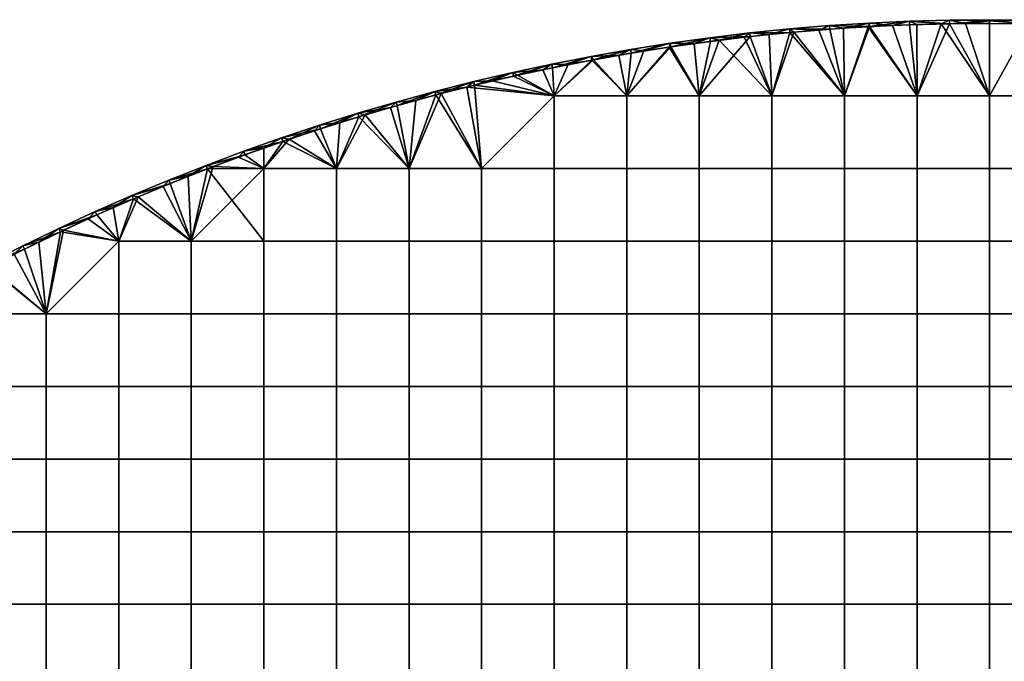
# Model space of a CAD drawing. Header units: millimetres. Extents: x -600 to 600, y -600 to 600.
# Tile 140 of 144: x -267 to 4, y 424 to 600. Entities that reach past the tile are written whole.
import ezdxf

# ---------------------------------------------------------------- set-up
doc = ezdxf.new("R2010")
doc.units = ezdxf.units.MM
doc.header["$MEASUREMENT"] = 0
doc.layers.add('Predefinito', color=7, linetype='Continuous')

msp = doc.modelspace()

# ---------------------------------------------------------------- meshes
at = {"layer": 'Predefinito'}
mesh = msp.add_polyface(dxfattribs=at)
corners = [(-39.93, 559.07, 722.01), (-39.93, 579.03, 722.01), (-59.9, 579.03, 722.01), (-59.9, 559.07, 722.01), (-19.97, 559.07, 722.01), (-19.97, 579.03, 722.01), (0, 559.07, 722.01), (0, 579.03, 722.01), (-39.93, 539.1, 722.01), (-59.9, 539.1, 722.01), (-19.97, 539.1, 722.01), (0, 539.1, 722.01), (-39.93, 519.13, 722.01), (-59.9, 519.13, 722.01), (-19.97, 519.13, 722.01), (0, 519.13, 722.01), (-13.3, 598.85, 722.01), (-19.99, 598.67, 722.01), (-26.7, 598.4, 722.01), (-33.45, 598.07, 722.01), (-40.22, 597.65, 722.01), (-47.01, 597.15, 722.01), (-53.82, 596.58, 722.01), (-60.66, 595.92, 722.01), (-67.51, 595.18, 722.01), (-74.39, 594.36, 722.01), (-39.93, 559.07, 710.01), (-59.9, 559.07, 710.01), (-59.9, 579.03, 710.01), (-39.93, 579.03, 710.01), (-19.97, 559.07, 710.01), (-19.97, 579.03, 710.01), (-39.93, 539.1, 710.01), (-59.9, 539.1, 710.01), (-19.97, 539.1, 710.01), (-39.93, 519.13, 710.01), (-59.9, 519.13, 710.01), (-19.97, 519.13, 710.01), (-22, 598.6, 710.01), (-33, 598.09, 710.01), (-43.98, 597.38, 710.01), (-54.95, 596.47, 710.01), (-65.89, 595.36, 710.01), (-79.87, 579.03, 710.01)]
mesh.append_faces([[corners[k] for k in face] for face in [(0, 1, 2, 3), (4, 5, 1, 0), (6, 7, 5, 4), (8, 0, 3, 9), (10, 4, 0, 8), (11, 6, 4, 10), (12, 8, 9, 13), (14, 10, 8, 12), (15, 11, 10, 14), (16, 17, 5, 5), (17, 18, 5, 5), (18, 19, 5, 5), (19, 20, 1, 1), (20, 21, 1, 1), (21, 22, 1, 1), (22, 23, 2, 2), (23, 24, 2, 2), (24, 25, 2, 2), (2, 1, 22, 22), (1, 5, 19, 19), (5, 7, 16, 16), (26, 27, 28, 29), (30, 26, 29, 31), (32, 33, 27, 26), (34, 32, 26, 30), (35, 36, 33, 32), (37, 35, 32, 34), (38, 31, 39, 39), (39, 29, 40, 40), (40, 29, 41, 41), (41, 28, 42, 42), (43, 42, 28, 28), (28, 41, 29, 29), (29, 39, 31, 31)]])
mesh = msp.add_polyface(dxfattribs=at)
corners = [(-66, 596.36, 721.01), (-55.04, 597.47, 721.01), (-55.04, 597.47, 711.01), (-44.05, 598.38, 721.01), (-44.05, 598.38, 711.01), (-33.05, 599.09, 721.01), (-33.05, 599.09, 711.01), (-22.04, 599.6, 721.01), (-22.04, 599.6, 711.01), (-11.02, 599.9, 721.01), (-11.02, 599.9, 711.01), (-66, 596.36, 711.01), (-11, 598.9, 710.01), (-19.97, 579.03, 710.01), (-22, 598.6, 710.01), (-66, 596.36, 711.01), (-55.04, 597.47, 711.01), (-54.95, 596.47, 710.01), (-44.05, 598.38, 711.01), (-43.98, 597.38, 710.01), (-33.05, 599.09, 711.01), (-33, 598.09, 710.01), (-22.04, 599.6, 711.01), (-11.02, 599.9, 711.01), (-11, 598.9, 710.01), (-22, 598.6, 710.01), (-65.89, 595.36, 710.01), (-11.02, 599.9, 721.01), (-22.04, 599.6, 721.01), (-13.3, 598.85, 722.01), (-33.05, 599.09, 721.01), (-26.7, 598.4, 722.01), (-44.05, 598.38, 721.01), (-40.22, 597.65, 722.01), (-55.04, 597.47, 721.01), (-47.01, 597.15, 722.01), (-66, 596.36, 721.01), (-60.66, 595.92, 722.01), (-67.51, 595.18, 722.01), (-53.82, 596.58, 722.01), (-33.45, 598.07, 722.01), (-19.99, 598.67, 722.01), (-6.63, 598.96, 722.01)]
mesh.append_faces([[corners[k] for k in face] for face in [(0, 1, 2, 2), (1, 3, 4, 4), (3, 5, 6, 6), (5, 7, 8, 8), (7, 9, 10, 10), (10, 8, 7, 7), (8, 6, 5, 5), (6, 4, 3, 3), (4, 2, 1, 1), (2, 11, 0, 0), (12, 13, 14, 14), (15, 16, 17, 17), (16, 18, 19, 19), (18, 20, 21, 21), (20, 22, 21, 21), (22, 23, 24, 24), (24, 25, 22, 22), (25, 21, 22, 22), (21, 19, 18, 18), (19, 17, 16, 16), (17, 26, 15, 15), (27, 28, 29, 29), (28, 30, 31, 31), (30, 32, 33, 33), (32, 34, 35, 35), (34, 36, 37, 37), (38, 37, 36, 36), (37, 39, 34, 34), (39, 35, 34, 34), (35, 33, 32, 32), (33, 40, 30, 30), (40, 31, 30, 30), (31, 41, 28, 28), (41, 29, 28, 28), (29, 42, 27, 27)]])
mesh = msp.add_polyface(dxfattribs=at)
corners = [(0, 600, 721.01), (0, 599.71, 721.72), (11.02, 599.9, 721.01), (0, 599, 722.01), (11, 598.9, 722.01), (22, 598.6, 722.01), (22.04, 599.6, 721.01), (22, 598.6, 710.01), (11, 598.9, 710.01), (11.02, 599.9, 711.01), (0, 599, 710.01), (0, 599.71, 710.31), (0, 600, 711.01), (22.04, 599.6, 711.01), (0, 600, 721.01), (11.02, 599.9, 721.01), (11.02, 599.9, 711.01), (22.04, 599.6, 711.01), (0, 600, 711.01), (0, 600, 721.01), (0, 600, 711.01), (-11.02, 599.9, 711.01), (-11.02, 599.9, 721.01), (19.97, 559.07, 722.01), (19.97, 579.03, 722.01), (0, 579.03, 722.01), (0, 559.07, 722.01), (22, 598.6, 722.01), (11, 598.9, 722.01), (0, 599, 722.01), (-6.63, 598.96, 722.01), (-13.3, 598.85, 722.01), (0, 559.07, 710.01), (-19.97, 559.07, 710.01), (-19.97, 579.03, 710.01), (0, 579.03, 710.01), (19.97, 559.07, 710.01), (19.97, 579.03, 710.01), (22, 598.6, 710.01), (11, 598.9, 710.01), (0, 599, 710.01), (-11, 598.9, 710.01), (0, 600, 711.01), (0, 599.71, 710.31), (-11.02, 599.9, 711.01), (0, 599, 710.01), (-11, 598.9, 710.01), (0, 599, 722.01), (0, 599.71, 721.72), (-6.63, 598.96, 722.01), (0, 600, 721.01), (-11.02, 599.9, 721.01)]
mesh.append_faces([[corners[k] for k in face] for face in [(0, 1, 2, 2), (1, 3, 4, 4), (4, 5, 2, 2), (6, 2, 5, 5), (2, 1, 4, 4), (7, 8, 9, 9), (8, 10, 11, 11), (11, 12, 9, 9), (9, 13, 7, 7), (9, 8, 11, 11), (14, 15, 16, 16), (17, 16, 15, 15), (16, 18, 14, 14), (19, 20, 21, 21), (22, 19, 21, 21), (23, 24, 25, 26), (27, 28, 24, 24), (28, 29, 25, 25), (29, 30, 25, 25), (30, 31, 25, 25), (25, 24, 28, 28), (32, 33, 34, 35), (36, 32, 35, 37), (38, 37, 39, 39), (39, 35, 40, 40), (40, 35, 41, 41), (34, 41, 35, 35), (35, 39, 37, 37), (42, 43, 44, 44), (43, 45, 46, 46), (44, 43, 46, 46), (47, 48, 49, 49), (48, 50, 49, 49), (50, 51, 49, 49)]])
mesh = msp.add_polyface(dxfattribs=at)
corners = [(-120.43, 587.79, 721.01), (-109.61, 589.9, 721.01), (-109.61, 589.9, 711.01), (-98.76, 591.82, 721.01), (-98.76, 591.82, 711.01), (-87.87, 593.53, 721.01), (-87.87, 593.53, 711.01), (-76.95, 595.05, 721.01), (-76.95, 595.05, 711.01), (-66, 596.36, 721.01), (-66, 596.36, 711.01), (-120.43, 587.79, 711.01), (-65.89, 595.36, 710.01), (-79.87, 579.03, 710.01), (-76.82, 594.05, 710.01), (-87.72, 592.54, 710.01), (-99.83, 579.03, 710.01), (-98.59, 590.83, 710.01), (-109.61, 589.9, 711.01), (-98.76, 591.82, 711.01), (-109.43, 588.92, 710.01), (-87.87, 593.53, 711.01), (-98.59, 590.83, 710.01), (-76.95, 595.05, 711.01), (-87.72, 592.54, 710.01), (-66, 596.36, 711.01), (-65.89, 595.36, 710.01), (-76.82, 594.05, 710.01), (-120.23, 586.81, 710.01), (-66, 596.36, 721.01), (-76.95, 595.05, 721.01), (-74.39, 594.36, 722.01), (-87.87, 593.53, 721.01), (-81.28, 593.46, 722.01), (-98.76, 591.82, 721.01), (-95.11, 591.4, 722.01), (-109.61, 589.9, 721.01), (-102.05, 590.24, 722.01), (-120.43, 587.79, 721.01), (-115.95, 587.67, 722.01), (-109, 589, 722.01), (-88.19, 592.47, 722.01), (-67.51, 595.18, 722.01)]
mesh.append_faces([[corners[k] for k in face] for face in [(0, 1, 2, 2), (1, 3, 4, 4), (3, 5, 6, 6), (5, 7, 8, 8), (7, 9, 10, 10), (10, 8, 7, 7), (8, 6, 5, 5), (6, 4, 3, 3), (4, 2, 1, 1), (2, 11, 0, 0), (12, 13, 14, 14), (14, 13, 15, 15), (15, 16, 17, 17), (18, 19, 20, 20), (19, 21, 22, 22), (21, 23, 24, 24), (23, 25, 26, 26), (26, 27, 23, 23), (27, 24, 23, 23), (24, 22, 21, 21), (22, 20, 19, 19), (20, 28, 18, 18), (29, 30, 31, 31), (30, 32, 33, 33), (32, 34, 35, 35), (34, 36, 37, 37), (36, 38, 39, 39), (39, 40, 36, 36), (40, 37, 36, 36), (37, 35, 34, 34), (35, 41, 32, 32), (41, 33, 32, 32), (33, 31, 30, 30), (31, 42, 29, 29)]])
mesh = msp.add_polyface(dxfattribs=at)
corners = [(-99.83, 559.07, 722.01), (-99.83, 579.03, 722.01), (-119.8, 579.03, 722.01), (-119.8, 559.07, 722.01), (-79.87, 559.07, 722.01), (-79.87, 579.03, 722.01), (-59.9, 559.07, 722.01), (-59.9, 579.03, 722.01), (-99.83, 539.1, 722.01), (-119.8, 539.1, 722.01), (-79.87, 539.1, 722.01), (-59.9, 539.1, 722.01), (-59.9, 519.13, 722.01), (-79.87, 519.13, 722.01), (-74.39, 594.36, 722.01), (-81.28, 593.46, 722.01), (-88.19, 592.47, 722.01), (-95.11, 591.4, 722.01), (-102.05, 590.24, 722.01), (-109, 589, 722.01), (-115.95, 587.67, 722.01), (-122.92, 586.25, 722.01), (-129.89, 584.75, 722.01), (-99.83, 559.07, 710.01), (-119.8, 559.07, 710.01), (-119.8, 579.03, 710.01), (-99.83, 579.03, 710.01), (-79.87, 559.07, 710.01), (-79.87, 579.03, 710.01), (-59.9, 559.07, 710.01), (-59.9, 579.03, 710.01), (-99.83, 539.1, 710.01), (-119.8, 539.1, 710.01), (-79.87, 539.1, 710.01), (-59.9, 539.1, 710.01), (-99.83, 519.13, 710.01), (-119.8, 519.13, 710.01), (-79.87, 519.13, 710.01), (-59.9, 519.13, 710.01), (-98.59, 590.83, 710.01), (-109.43, 588.92, 710.01), (-120.23, 586.81, 710.01), (-87.72, 592.54, 710.01), (-120.43, 587.79, 711.01), (-109.61, 589.9, 711.01), (-120.23, 586.81, 710.01), (-130.99, 584.5, 710.01), (-122.92, 586.25, 722.01), (-115.95, 587.67, 722.01), (-120.43, 587.79, 721.01)]
mesh.append_faces([[corners[k] for k in face] for face in [(0, 1, 2, 3), (4, 5, 1, 0), (6, 7, 5, 4), (8, 0, 3, 9), (10, 4, 0, 8), (11, 6, 4, 10), (12, 11, 10, 13), (14, 15, 5, 5), (15, 16, 5, 5), (16, 17, 1, 1), (17, 18, 1, 1), (18, 19, 1, 1), (19, 20, 2, 2), (20, 21, 2, 2), (21, 22, 2, 2), (2, 1, 19, 19), (1, 5, 16, 16), (5, 7, 14, 14), (23, 24, 25, 26), (27, 23, 26, 28), (29, 27, 28, 30), (31, 32, 24, 23), (33, 31, 23, 27), (34, 33, 27, 29), (35, 36, 32, 31), (37, 35, 31, 33), (38, 37, 33, 34), (39, 26, 40, 40), (40, 25, 41, 41), (25, 40, 26, 26), (26, 42, 28, 28), (43, 44, 45, 45), (45, 46, 43, 43), (47, 48, 49, 49)]])
mesh = msp.add_polyface(dxfattribs=at)
corners = [(-152.63, 580.26, 721.01), (-141.94, 582.97, 721.01), (-141.94, 582.97, 711.01), (-131.21, 585.48, 721.01), (-131.21, 585.48, 711.01), (-120.43, 587.79, 721.01), (-120.43, 587.79, 711.01), (-152.63, 580.26, 711.01), (-139.77, 559.07, 722.01), (-119.8, 559.07, 722.01), (-119.8, 579.03, 722.01), (-139.77, 539.1, 722.01), (-159.73, 559.07, 722.01), (-159.73, 539.1, 722.01), (-119.8, 539.1, 722.01), (-129.89, 584.75, 722.01), (-136.87, 583.15, 722.01), (-143.86, 581.47, 722.01), (-150.85, 579.7, 722.01), (-139.77, 559.07, 710.01), (-119.8, 579.03, 710.01), (-119.8, 559.07, 710.01), (-139.77, 539.1, 710.01), (-159.73, 539.1, 710.01), (-159.73, 559.07, 710.01), (-119.8, 539.1, 710.01), (-139.77, 519.13, 710.01), (-159.73, 519.13, 710.01), (-119.8, 519.13, 710.01), (-120.23, 586.81, 710.01), (-130.99, 584.5, 710.01), (-141.71, 582, 710.01), (-152.37, 579.3, 710.01), (-152.63, 580.26, 711.01), (-141.94, 582.97, 711.01), (-152.37, 579.3, 710.01), (-131.21, 585.48, 711.01), (-141.71, 582, 710.01), (-120.43, 587.79, 711.01), (-130.99, 584.5, 710.01), (-120.43, 587.79, 721.01), (-131.21, 585.48, 721.01), (-122.92, 586.25, 722.01), (-141.94, 582.97, 721.01), (-136.87, 583.15, 722.01), (-152.63, 580.26, 721.01), (-143.86, 581.47, 722.01), (-129.89, 584.75, 722.01)]
mesh.append_faces([[corners[k] for k in face] for face in [(0, 1, 2, 2), (1, 3, 4, 4), (3, 5, 6, 6), (6, 4, 3, 3), (4, 2, 1, 1), (2, 7, 0, 0), (8, 9, 10, 10), (11, 8, 12, 13), (14, 9, 8, 11), (15, 16, 10, 10), (16, 17, 10, 10), (17, 18, 8, 8), (8, 10, 17, 17), (19, 20, 21, 21), (22, 23, 24, 19), (25, 22, 19, 21), (26, 27, 23, 22), (28, 26, 22, 25), (29, 20, 30, 30), (30, 20, 31, 31), (31, 19, 32, 32), (19, 31, 20, 20), (24, 32, 19, 19), (33, 34, 35, 35), (34, 36, 37, 37), (36, 38, 39, 39), (39, 37, 36, 36), (37, 35, 34, 34), (40, 41, 42, 42), (41, 43, 44, 44), (43, 45, 46, 46), (46, 44, 43, 43), (44, 47, 41, 41), (47, 42, 41, 41)]])
mesh = msp.add_polyface(dxfattribs=at)
corners = [(-184.36, 570.97, 721.01), (-173.84, 574.26, 721.01), (-173.84, 574.26, 711.01), (-163.26, 577.36, 721.01), (-163.26, 577.36, 711.01), (-152.63, 580.26, 721.01), (-152.63, 580.26, 711.01), (-184.36, 570.97, 711.01), (-159.73, 539.1, 722.01), (-159.73, 559.07, 722.01), (-179.7, 559.07, 722.01), (-179.7, 539.1, 722.01), (-150.85, 579.7, 722.01), (-157.83, 577.83, 722.01), (-164.82, 575.88, 722.01), (-171.8, 573.83, 722.01), (-178.79, 571.7, 722.01), (-185.76, 569.47, 722.01), (-139.77, 559.07, 722.01), (-159.73, 539.1, 710.01), (-179.7, 539.1, 710.01), (-179.7, 559.07, 710.01), (-159.73, 559.07, 710.01), (-159.73, 519.13, 710.01), (-179.7, 519.13, 710.01), (-152.37, 579.3, 710.01), (-162.99, 576.4, 710.01), (-173.55, 573.31, 710.01), (-184.05, 570.02, 710.01), (-184.36, 570.97, 711.01), (-173.84, 574.26, 711.01), (-184.05, 570.02, 710.01), (-163.26, 577.36, 711.01), (-173.55, 573.31, 710.01), (-152.63, 580.26, 711.01), (-162.99, 576.4, 710.01), (-152.37, 579.3, 710.01), (-152.63, 580.26, 721.01), (-163.26, 577.36, 721.01), (-157.83, 577.83, 722.01), (-173.84, 574.26, 721.01), (-164.82, 575.88, 722.01), (-184.36, 570.97, 721.01), (-178.79, 571.7, 722.01), (-171.8, 573.83, 722.01), (-150.85, 579.7, 722.01), (-143.86, 581.47, 722.01)]
mesh.append_faces([[corners[k] for k in face] for face in [(0, 1, 2, 2), (1, 3, 4, 4), (3, 5, 6, 6), (6, 4, 3, 3), (4, 2, 1, 1), (2, 7, 0, 0), (8, 9, 10, 11), (12, 13, 9, 9), (13, 14, 9, 9), (14, 15, 9, 9), (15, 16, 10, 10), (16, 17, 10, 10), (10, 9, 15, 15), (9, 18, 12, 12), (19, 20, 21, 22), (23, 24, 20, 19), (25, 22, 26, 26), (26, 22, 27, 27), (27, 21, 28, 28), (21, 27, 22, 22), (29, 30, 31, 31), (30, 32, 33, 33), (32, 34, 35, 35), (36, 35, 34, 34), (35, 33, 32, 32), (33, 31, 30, 30), (37, 38, 39, 39), (38, 40, 41, 41), (40, 42, 43, 43), (43, 44, 40, 40), (44, 41, 40, 40), (41, 39, 38, 38), (39, 45, 37, 37), (45, 46, 37, 37)]])
mesh = msp.add_polyface(dxfattribs=at)
corners = [(-215.54, 559.95, 721.01), (-205.21, 563.82, 721.01), (-205.21, 563.82, 711.01), (-194.82, 567.49, 721.01), (-194.82, 567.49, 711.01), (-184.36, 570.97, 721.01), (-184.36, 570.97, 711.01), (-179.7, 539.1, 722.01), (-179.7, 559.07, 722.01), (-199.67, 559.07, 722.01), (-199.67, 539.1, 722.01), (-185.76, 569.47, 722.01), (-192.73, 567.15, 722.01), (-199.69, 564.74, 722.01), (-206.63, 562.23, 722.01), (-213.57, 559.63, 722.01), (-219.63, 539.1, 722.01), (-179.7, 539.1, 710.01), (-199.67, 539.1, 710.01), (-199.67, 559.07, 710.01), (-179.7, 559.07, 710.01), (-199.67, 519.13, 710.01), (-219.63, 519.13, 710.01), (-219.63, 539.1, 710.01), (-179.7, 519.13, 710.01), (-184.05, 570.02, 710.01), (-194.49, 566.54, 710.01), (-204.87, 562.88, 710.01), (-215.18, 559.02, 710.01), (-215.54, 559.95, 711.01), (-205.21, 563.82, 711.01), (-204.87, 562.88, 710.01), (-194.82, 567.49, 711.01), (-194.49, 566.54, 710.01), (-184.36, 570.97, 711.01), (-184.05, 570.02, 710.01), (-215.18, 559.02, 710.01), (-184.36, 570.97, 721.01), (-194.82, 567.49, 721.01), (-192.73, 567.15, 722.01), (-205.21, 563.82, 721.01), (-199.69, 564.74, 722.01), (-215.54, 559.95, 721.01), (-206.63, 562.23, 722.01), (-185.76, 569.47, 722.01), (-178.79, 571.7, 722.01)]
mesh.append_faces([[corners[k] for k in face] for face in [(0, 1, 2, 2), (1, 3, 4, 4), (3, 5, 6, 6), (6, 4, 3, 3), (4, 2, 1, 1), (7, 8, 9, 10), (11, 12, 8, 8), (12, 13, 9, 9), (13, 14, 9, 9), (14, 15, 9, 9), (9, 8, 12, 12), (10, 9, 16, 16), (17, 18, 19, 20), (21, 22, 23, 18), (24, 21, 18, 17), (25, 20, 26, 26), (26, 19, 27, 27), (27, 19, 28, 28), (19, 26, 20, 20), (18, 28, 19, 19), (23, 28, 18, 18), (29, 30, 31, 31), (30, 32, 33, 33), (32, 34, 35, 35), (35, 33, 32, 32), (33, 31, 30, 30), (31, 36, 29, 29), (37, 38, 39, 39), (38, 40, 41, 41), (40, 42, 43, 43), (43, 41, 40, 40), (41, 39, 38, 38), (39, 44, 37, 37), (44, 45, 37, 37)]])
mesh = msp.add_polyface(dxfattribs=at)
corners = [(-246.05, 547.23, 721.01), (-235.96, 551.65, 721.01), (-246.05, 547.23, 711.01), (-225.79, 555.9, 721.01), (-235.96, 551.65, 711.01), (-215.54, 559.95, 721.01), (-215.54, 559.95, 711.01), (-205.21, 563.82, 711.01), (-225.79, 555.9, 711.01), (-213.57, 559.63, 722.01), (-220.49, 556.94, 722.01), (-219.63, 539.1, 722.01), (-227.39, 554.16, 722.01), (-234.28, 551.28, 722.01), (-241.15, 548.32, 722.01), (-239.6, 539.1, 722.01), (-247.99, 545.25, 722.01), (-199.67, 559.07, 722.01), (-219.63, 519.13, 710.01), (-239.6, 519.13, 710.01), (-239.6, 539.1, 710.01), (-219.63, 539.1, 710.01), (-215.18, 559.02, 710.01), (-225.41, 554.97, 710.01), (-235.57, 550.74, 710.01), (-245.64, 546.31, 710.01), (-246.05, 547.23, 711.01), (-235.96, 551.65, 711.01), (-235.57, 550.74, 710.01), (-225.79, 555.9, 711.01), (-225.41, 554.97, 710.01), (-215.54, 559.95, 711.01), (-215.18, 559.02, 710.01), (-245.64, 546.31, 710.01), (-215.54, 559.95, 721.01), (-225.79, 555.9, 721.01), (-220.49, 556.94, 722.01), (-235.96, 551.65, 721.01), (-227.39, 554.16, 722.01), (-246.05, 547.23, 721.01), (-241.15, 548.32, 722.01), (-247.99, 545.25, 722.01), (-234.28, 551.28, 722.01), (-213.57, 559.63, 722.01), (-206.63, 562.23, 722.01)]
mesh.append_faces([[corners[k] for k in face] for face in [(0, 1, 2, 2), (1, 3, 4, 4), (3, 5, 6, 6), (7, 6, 5, 5), (6, 8, 3, 3), (8, 4, 3, 3), (4, 2, 1, 1), (9, 10, 11, 11), (10, 12, 11, 11), (12, 13, 11, 11), (13, 14, 15, 15), (14, 16, 15, 15), (15, 11, 13, 13), (17, 9, 11, 11), (18, 19, 20, 21), (22, 21, 23, 23), (23, 21, 24, 24), (24, 20, 25, 25), (20, 24, 21, 21), (26, 27, 28, 28), (27, 29, 30, 30), (29, 31, 32, 32), (32, 30, 29, 29), (30, 28, 27, 27), (28, 33, 26, 26), (34, 35, 36, 36), (35, 37, 38, 38), (37, 39, 40, 40), (41, 40, 39, 39), (40, 42, 37, 37), (42, 38, 37, 37), (38, 36, 35, 35), (36, 43, 34, 34), (43, 44, 34, 34)]])
mesh = msp.add_polyface(dxfattribs=at)
corners = [(19.97, 539.1, 722.01), (19.97, 559.07, 722.01), (0, 559.07, 722.01), (0, 539.1, 722.01), (39.93, 539.1, 722.01), (39.93, 559.07, 722.01), (59.9, 539.1, 722.01), (59.9, 559.07, 722.01), (79.87, 539.1, 722.01), (79.87, 559.07, 722.01), (19.97, 519.13, 722.01), (0, 519.13, 722.01), (39.93, 519.13, 722.01), (59.9, 519.13, 722.01), (79.87, 519.13, 722.01), (19.97, 499.17, 722.01), (0, 499.17, 722.01), (39.93, 499.17, 722.01), (59.9, 499.17, 722.01), (79.87, 499.17, 722.01), (19.97, 479.2, 722.01), (0, 479.2, 722.01), (39.93, 479.2, 722.01), (59.9, 479.2, 722.01), (79.87, 479.2, 722.01), (0, 539.1, 710.01), (-19.97, 539.1, 710.01), (-19.97, 559.07, 710.01), (0, 559.07, 710.01), (19.97, 539.1, 710.01), (19.97, 559.07, 710.01), (39.93, 539.1, 710.01), (39.93, 559.07, 710.01), (59.9, 539.1, 710.01), (59.9, 559.07, 710.01), (0, 519.13, 710.01), (-19.97, 519.13, 710.01), (19.97, 519.13, 710.01), (39.93, 519.13, 710.01), (59.9, 519.13, 710.01), (0, 499.17, 710.01), (-19.97, 499.17, 710.01), (19.97, 499.17, 710.01), (39.93, 499.17, 710.01), (59.9, 499.17, 710.01), (0, 479.2, 710.01), (-19.97, 479.2, 710.01), (19.97, 479.2, 710.01), (39.93, 479.2, 710.01), (59.9, 479.2, 710.01), (39.93, 459.23, 710.01), (19.97, 459.23, 710.01), (59.9, 459.23, 710.01)]
mesh.append_faces([[corners[k] for k in face] for face in [(0, 1, 2, 3), (4, 5, 1, 0), (6, 7, 5, 4), (8, 9, 7, 6), (10, 0, 3, 11), (12, 4, 0, 10), (13, 6, 4, 12), (14, 8, 6, 13), (15, 10, 11, 16), (17, 12, 10, 15), (18, 13, 12, 17), (19, 14, 13, 18), (20, 15, 16, 21), (22, 17, 15, 20), (23, 18, 17, 22), (24, 19, 18, 23), (25, 26, 27, 28), (29, 25, 28, 30), (31, 29, 30, 32), (33, 31, 32, 34), (35, 36, 26, 25), (37, 35, 25, 29), (38, 37, 29, 31), (39, 38, 31, 33), (40, 41, 36, 35), (42, 40, 35, 37), (43, 42, 37, 38), (44, 43, 38, 39), (45, 46, 41, 40), (47, 45, 40, 42), (48, 47, 42, 43), (49, 48, 43, 44), (50, 51, 47, 48), (52, 50, 48, 49)]])
mesh = msp.add_polyface(dxfattribs=at)
corners = [(-285.57, 527.68, 721.01), (-275.83, 532.84, 721.01), (-285.57, 527.68, 711.01), (-265.99, 537.82, 721.01), (-275.83, 532.84, 711.01), (-256.07, 542.61, 721.01), (-265.99, 537.82, 711.01), (-246.05, 547.23, 721.01), (-246.05, 547.23, 711.01), (-256.07, 542.61, 711.01), (-247.99, 545.25, 722.01), (-254.81, 542.1, 722.01), (-239.6, 539.1, 722.01), (-261.61, 538.85, 722.01), (-259.57, 519.13, 722.01), (-268.38, 535.51, 722.01), (-275.12, 532.08, 722.01), (-245.64, 546.31, 710.01), (-239.6, 539.1, 710.01), (-255.64, 541.71, 710.01), (-259.57, 519.13, 710.01), (-265.55, 536.92, 710.01), (-275.37, 531.95, 710.01), (-285.57, 527.68, 711.01), (-275.83, 532.84, 711.01), (-275.37, 531.95, 710.01), (-265.99, 537.82, 711.01), (-265.55, 536.92, 710.01), (-256.07, 542.61, 711.01), (-255.64, 541.71, 710.01), (-246.05, 547.23, 711.01), (-245.64, 546.31, 710.01), (-285.09, 526.8, 710.01), (-246.05, 547.23, 721.01), (-256.07, 542.61, 721.01), (-247.99, 545.25, 722.01), (-265.99, 537.82, 721.01), (-261.61, 538.85, 722.01), (-275.83, 532.84, 721.01), (-268.38, 535.51, 722.01), (-285.57, 527.68, 721.01), (-281.83, 528.56, 722.01), (-288.5, 524.94, 722.01), (-275.12, 532.08, 722.01), (-254.81, 542.1, 722.01)]
mesh.append_faces([[corners[k] for k in face] for face in [(0, 1, 2, 2), (1, 3, 4, 4), (3, 5, 6, 6), (5, 7, 8, 8), (8, 9, 5, 5), (9, 6, 5, 5), (6, 4, 3, 3), (4, 2, 1, 1), (10, 11, 12, 12), (11, 13, 14, 14), (13, 15, 14, 14), (15, 16, 14, 14), (14, 12, 11, 11), (17, 18, 19, 19), (19, 20, 21, 21), (21, 20, 22, 22), (20, 19, 18, 18), (23, 24, 25, 25), (24, 26, 27, 27), (26, 28, 29, 29), (28, 30, 31, 31), (31, 29, 28, 28), (29, 27, 26, 26), (27, 25, 24, 24), (25, 32, 23, 23), (33, 34, 35, 35), (34, 36, 37, 37), (36, 38, 39, 39), (38, 40, 41, 41), (42, 41, 40, 40), (41, 43, 38, 38), (43, 39, 38, 38), (39, 37, 36, 36), (37, 44, 34, 34), (44, 35, 34, 34)]])
mesh = msp.add_polyface(dxfattribs=at)
corners = [(-259.57, 519.13, 722.01), (-239.6, 519.13, 722.01), (-239.6, 539.1, 722.01), (-219.63, 519.13, 722.01), (-219.63, 539.1, 722.01), (-199.67, 519.13, 722.01), (-199.67, 539.1, 722.01), (-179.7, 519.13, 722.01), (-179.7, 539.1, 722.01), (-159.73, 519.13, 722.01), (-159.73, 539.1, 722.01), (-139.77, 519.13, 722.01), (-139.77, 539.1, 722.01), (-219.63, 499.17, 722.01), (-239.6, 499.17, 722.01), (-199.67, 499.17, 722.01), (-179.7, 499.17, 722.01), (-159.73, 499.17, 722.01), (-139.77, 499.17, 722.01), (-219.63, 479.2, 722.01), (-239.6, 479.2, 722.01), (-199.67, 479.2, 722.01), (-179.7, 479.2, 722.01), (-159.73, 479.2, 722.01), (-139.77, 479.2, 722.01), (-259.57, 519.13, 710.01), (-239.6, 539.1, 710.01), (-239.6, 519.13, 710.01), (-219.63, 499.17, 710.01), (-239.6, 499.17, 710.01), (-219.63, 519.13, 710.01), (-199.67, 499.17, 710.01), (-199.67, 519.13, 710.01), (-179.7, 499.17, 710.01), (-179.7, 519.13, 710.01), (-159.73, 499.17, 710.01), (-159.73, 519.13, 710.01), (-139.77, 499.17, 710.01), (-139.77, 519.13, 710.01), (-119.8, 499.17, 710.01), (-119.8, 519.13, 710.01), (-219.63, 479.2, 710.01), (-239.6, 479.2, 710.01), (-199.67, 479.2, 710.01), (-179.7, 479.2, 710.01), (-159.73, 479.2, 710.01), (-139.77, 479.2, 710.01), (-119.8, 479.2, 710.01), (-199.67, 459.23, 710.01), (-219.63, 459.23, 710.01), (-179.7, 459.23, 710.01), (-159.73, 459.23, 710.01), (-139.77, 459.23, 710.01), (-119.8, 459.23, 710.01)]
mesh.append_faces([[corners[k] for k in face] for face in [(0, 1, 2, 2), (3, 4, 2, 1), (5, 6, 4, 3), (7, 8, 6, 5), (9, 10, 8, 7), (11, 12, 10, 9), (13, 3, 1, 14), (15, 5, 3, 13), (16, 7, 5, 15), (17, 9, 7, 16), (18, 11, 9, 17), (19, 13, 14, 20), (21, 15, 13, 19), (22, 16, 15, 21), (23, 17, 16, 22), (24, 18, 17, 23), (25, 26, 27, 27), (28, 29, 27, 30), (31, 28, 30, 32), (33, 31, 32, 34), (35, 33, 34, 36), (37, 35, 36, 38), (39, 37, 38, 40), (41, 42, 29, 28), (43, 41, 28, 31), (44, 43, 31, 33), (45, 44, 33, 35), (46, 45, 35, 37), (47, 46, 37, 39), (48, 49, 41, 43), (50, 48, 43, 44), (51, 50, 44, 45), (52, 51, 45, 46), (53, 52, 46, 47)]])
mesh = msp.add_polyface(dxfattribs=at)
corners = [(-119.8, 519.13, 722.01), (-119.8, 539.1, 722.01), (-139.77, 539.1, 722.01), (-139.77, 519.13, 722.01), (-99.83, 519.13, 722.01), (-99.83, 539.1, 722.01), (-79.87, 519.13, 722.01), (-79.87, 539.1, 722.01), (-119.8, 499.17, 722.01), (-139.77, 499.17, 722.01), (-99.83, 499.17, 722.01), (-79.87, 499.17, 722.01), (-59.9, 499.17, 722.01), (-59.9, 519.13, 722.01), (-39.93, 499.17, 722.01), (-39.93, 519.13, 722.01), (-19.97, 499.17, 722.01), (-19.97, 519.13, 722.01), (0, 499.17, 722.01), (0, 519.13, 722.01), (-119.8, 479.2, 722.01), (-139.77, 479.2, 722.01), (-99.83, 479.2, 722.01), (-79.87, 479.2, 722.01), (-59.9, 479.2, 722.01), (-39.93, 479.2, 722.01), (-19.97, 479.2, 722.01), (0, 479.2, 722.01), (-39.93, 459.23, 722.01), (-59.9, 459.23, 722.01), (-19.97, 459.23, 722.01), (-99.83, 499.17, 710.01), (-119.8, 499.17, 710.01), (-119.8, 519.13, 710.01), (-99.83, 519.13, 710.01), (-79.87, 499.17, 710.01), (-79.87, 519.13, 710.01), (-59.9, 499.17, 710.01), (-59.9, 519.13, 710.01), (-39.93, 499.17, 710.01), (-39.93, 519.13, 710.01), (-19.97, 499.17, 710.01), (-19.97, 519.13, 710.01), (-99.83, 479.2, 710.01), (-119.8, 479.2, 710.01), (-79.87, 479.2, 710.01), (-59.9, 479.2, 710.01), (-39.93, 479.2, 710.01), (-19.97, 479.2, 710.01), (-99.83, 459.23, 710.01), (-119.8, 459.23, 710.01), (-79.87, 459.23, 710.01), (-59.9, 459.23, 710.01), (-39.93, 459.23, 710.01), (-19.97, 459.23, 710.01)]
mesh.append_faces([[corners[k] for k in face] for face in [(0, 1, 2, 3), (4, 5, 1, 0), (6, 7, 5, 4), (8, 0, 3, 9), (10, 4, 0, 8), (11, 6, 4, 10), (12, 13, 6, 11), (14, 15, 13, 12), (16, 17, 15, 14), (18, 19, 17, 16), (20, 8, 9, 21), (22, 10, 8, 20), (23, 11, 10, 22), (24, 12, 11, 23), (25, 14, 12, 24), (26, 16, 14, 25), (27, 18, 16, 26), (28, 25, 24, 29), (30, 26, 25, 28), (31, 32, 33, 34), (35, 31, 34, 36), (37, 35, 36, 38), (39, 37, 38, 40), (41, 39, 40, 42), (43, 44, 32, 31), (45, 43, 31, 35), (46, 45, 35, 37), (47, 46, 37, 39), (48, 47, 39, 41), (49, 50, 44, 43), (51, 49, 43, 45), (52, 51, 45, 46), (53, 52, 46, 47), (54, 53, 47, 48)]])
mesh = msp.add_polyface(dxfattribs=at)
corners = [(-295.21, 522.35, 721.01), (-285.57, 527.68, 721.01), (-285.57, 527.68, 711.01), (-295.21, 522.35, 711.01), (-304.76, 516.84, 711.01), (-259.57, 499.17, 722.01), (-259.57, 519.13, 722.01), (-279.53, 519.13, 722.01), (-279.53, 499.17, 722.01), (-239.6, 499.17, 722.01), (-239.6, 519.13, 722.01), (-279.53, 479.2, 722.01), (-299.5, 499.17, 722.01), (-299.5, 479.2, 722.01), (-259.57, 479.2, 722.01), (-239.6, 479.2, 722.01), (-275.12, 532.08, 722.01), (-281.83, 528.56, 722.01), (-288.5, 524.94, 722.01), (-295.15, 521.24, 722.01), (-301.75, 517.44, 722.01), (-259.57, 499.17, 710.01), (-279.53, 499.17, 710.01), (-279.53, 519.13, 710.01), (-259.57, 519.13, 710.01), (-239.6, 499.17, 710.01), (-239.6, 519.13, 710.01), (-279.53, 479.2, 710.01), (-299.5, 479.2, 710.01), (-299.5, 499.17, 710.01), (-259.57, 479.2, 710.01), (-239.6, 479.2, 710.01), (-275.37, 531.95, 710.01), (-285.09, 526.8, 710.01), (-294.72, 521.48, 710.01), (-304.25, 515.98, 710.01), (-304.76, 516.84, 711.01), (-295.21, 522.35, 711.01), (-294.72, 521.48, 710.01), (-285.57, 527.68, 711.01), (-285.09, 526.8, 710.01), (-304.25, 515.98, 710.01), (-285.57, 527.68, 721.01), (-295.21, 522.35, 721.01), (-288.5, 524.94, 722.01), (-304.76, 516.84, 721.01), (-301.75, 517.44, 722.01), (-295.15, 521.24, 722.01)]
mesh.append_faces([[corners[k] for k in face] for face in [(0, 1, 2, 2), (2, 3, 0, 0), (3, 4, 0, 0), (5, 6, 7, 8), (9, 10, 6, 5), (11, 8, 12, 13), (14, 5, 8, 11), (15, 9, 5, 14), (16, 17, 7, 7), (17, 18, 7, 7), (18, 19, 7, 7), (19, 20, 12, 12), (7, 6, 16, 16), (8, 7, 12, 12), (7, 19, 12, 12), (21, 22, 23, 24), (25, 21, 24, 26), (27, 28, 29, 22), (30, 27, 22, 21), (31, 30, 21, 25), (32, 23, 33, 33), (33, 23, 34, 34), (34, 29, 35, 35), (23, 32, 24, 24), (22, 29, 23, 23), (23, 29, 34, 34), (36, 37, 38, 38), (37, 39, 40, 40), (40, 38, 37, 37), (38, 41, 36, 36), (42, 43, 44, 44), (43, 45, 46, 46), (46, 47, 43, 43), (47, 44, 43, 43)]])
mesh = msp.add_polyface(dxfattribs=at)
corners = [(-279.53, 459.23, 722.01), (-279.53, 479.2, 722.01), (-299.5, 479.2, 722.01), (-299.5, 459.23, 722.01), (-259.57, 459.23, 722.01), (-259.57, 479.2, 722.01), (-239.6, 459.23, 722.01), (-239.6, 479.2, 722.01), (-279.53, 439.27, 722.01), (-299.5, 439.27, 722.01), (-259.57, 439.27, 722.01), (-239.6, 439.27, 722.01), (-299.5, 419.3, 722.01), (-319.47, 439.27, 722.01), (-319.47, 419.3, 722.01), (-279.53, 419.3, 722.01), (-259.57, 419.3, 722.01), (-239.6, 419.3, 722.01), (-299.5, 399.33, 722.01), (-319.47, 399.33, 722.01), (-279.53, 399.33, 722.01), (-259.57, 399.33, 722.01), (-239.6, 399.33, 722.01), (-299.5, 459.23, 710.01), (-319.47, 459.23, 710.01), (-319.47, 479.2, 710.01), (-299.5, 479.2, 710.01), (-279.53, 459.23, 710.01), (-279.53, 479.2, 710.01), (-259.57, 459.23, 710.01), (-259.57, 479.2, 710.01), (-239.6, 459.23, 710.01), (-239.6, 479.2, 710.01), (-299.5, 439.27, 710.01), (-319.47, 439.27, 710.01), (-279.53, 439.27, 710.01), (-259.57, 439.27, 710.01), (-239.6, 439.27, 710.01), (-299.5, 419.3, 710.01), (-319.47, 419.3, 710.01), (-279.53, 419.3, 710.01), (-259.57, 419.3, 710.01), (-239.6, 419.3, 710.01), (-299.5, 399.33, 710.01), (-319.47, 399.33, 710.01), (-279.53, 399.33, 710.01), (-259.57, 399.33, 710.01), (-239.6, 399.33, 710.01), (-299.5, 379.37, 710.01), (-319.47, 379.37, 710.01), (-279.53, 379.37, 710.01), (-259.57, 379.37, 710.01), (-239.6, 379.37, 710.01)]
mesh.append_faces([[corners[k] for k in face] for face in [(0, 1, 2, 3), (4, 5, 1, 0), (6, 7, 5, 4), (8, 0, 3, 9), (10, 4, 0, 8), (11, 6, 4, 10), (12, 9, 13, 14), (15, 8, 9, 12), (16, 10, 8, 15), (17, 11, 10, 16), (18, 12, 14, 19), (20, 15, 12, 18), (21, 16, 15, 20), (22, 17, 16, 21), (23, 24, 25, 26), (27, 23, 26, 28), (29, 27, 28, 30), (31, 29, 30, 32), (33, 34, 24, 23), (35, 33, 23, 27), (36, 35, 27, 29), (37, 36, 29, 31), (38, 39, 34, 33), (40, 38, 33, 35), (41, 40, 35, 36), (42, 41, 36, 37), (43, 44, 39, 38), (45, 43, 38, 40), (46, 45, 40, 41), (47, 46, 41, 42), (48, 49, 44, 43), (50, 48, 43, 45), (51, 50, 45, 46), (52, 51, 46, 47)]])
mesh = msp.add_polyface(dxfattribs=at)
corners = [(-219.63, 459.23, 722.01), (-219.63, 479.2, 722.01), (-239.6, 479.2, 722.01), (-239.6, 459.23, 722.01), (-199.67, 459.23, 722.01), (-199.67, 479.2, 722.01), (-179.7, 459.23, 722.01), (-179.7, 479.2, 722.01), (-159.73, 459.23, 722.01), (-159.73, 479.2, 722.01), (-139.77, 459.23, 722.01), (-139.77, 479.2, 722.01), (-219.63, 439.27, 722.01), (-239.6, 439.27, 722.01), (-199.67, 439.27, 722.01), (-179.7, 439.27, 722.01), (-159.73, 439.27, 722.01), (-139.77, 439.27, 722.01), (-219.63, 419.3, 722.01), (-239.6, 419.3, 722.01), (-199.67, 419.3, 722.01), (-179.7, 419.3, 722.01), (-159.73, 419.3, 722.01), (-139.77, 419.3, 722.01), (-219.63, 459.23, 710.01), (-239.6, 459.23, 710.01), (-239.6, 479.2, 710.01), (-219.63, 479.2, 710.01), (-219.63, 439.27, 710.01), (-239.6, 439.27, 710.01), (-199.67, 439.27, 710.01), (-199.67, 459.23, 710.01), (-179.7, 439.27, 710.01), (-179.7, 459.23, 710.01), (-159.73, 439.27, 710.01), (-159.73, 459.23, 710.01), (-139.77, 439.27, 710.01), (-139.77, 459.23, 710.01), (-119.8, 439.27, 710.01), (-119.8, 459.23, 710.01), (-219.63, 419.3, 710.01), (-239.6, 419.3, 710.01), (-199.67, 419.3, 710.01), (-179.7, 419.3, 710.01), (-159.73, 419.3, 710.01), (-139.77, 419.3, 710.01), (-119.8, 419.3, 710.01), (-219.63, 399.33, 710.01), (-239.6, 399.33, 710.01), (-199.67, 399.33, 710.01), (-179.7, 399.33, 710.01), (-159.73, 399.33, 710.01), (-139.77, 399.33, 710.01), (-119.8, 399.33, 710.01)]
mesh.append_faces([[corners[k] for k in face] for face in [(0, 1, 2, 3), (4, 5, 1, 0), (6, 7, 5, 4), (8, 9, 7, 6), (10, 11, 9, 8), (12, 0, 3, 13), (14, 4, 0, 12), (15, 6, 4, 14), (16, 8, 6, 15), (17, 10, 8, 16), (18, 12, 13, 19), (20, 14, 12, 18), (21, 15, 14, 20), (22, 16, 15, 21), (23, 17, 16, 22), (24, 25, 26, 27), (28, 29, 25, 24), (30, 28, 24, 31), (32, 30, 31, 33), (34, 32, 33, 35), (36, 34, 35, 37), (38, 36, 37, 39), (40, 41, 29, 28), (42, 40, 28, 30), (43, 42, 30, 32), (44, 43, 32, 34), (45, 44, 34, 36), (46, 45, 36, 38), (47, 48, 41, 40), (49, 47, 40, 42), (50, 49, 42, 43), (51, 50, 43, 44), (52, 51, 44, 45), (53, 52, 45, 46)]])
mesh = msp.add_polyface(dxfattribs=at)
corners = [(-119.8, 459.23, 722.01), (-119.8, 479.2, 722.01), (-139.77, 479.2, 722.01), (-139.77, 459.23, 722.01), (-99.83, 459.23, 722.01), (-99.83, 479.2, 722.01), (-79.87, 459.23, 722.01), (-79.87, 479.2, 722.01), (-59.9, 459.23, 722.01), (-59.9, 479.2, 722.01), (-119.8, 439.27, 722.01), (-139.77, 439.27, 722.01), (-99.83, 439.27, 722.01), (-79.87, 439.27, 722.01), (-59.9, 439.27, 722.01), (-39.93, 439.27, 722.01), (-39.93, 459.23, 722.01), (-19.97, 439.27, 722.01), (-19.97, 459.23, 722.01), (-119.8, 419.3, 722.01), (-139.77, 419.3, 722.01), (-99.83, 419.3, 722.01), (-79.87, 419.3, 722.01), (-59.9, 419.3, 722.01), (-39.93, 419.3, 722.01), (-19.97, 419.3, 722.01), (-19.97, 399.33, 722.01), (-39.93, 399.33, 722.01), (0, 399.33, 722.01), (0, 419.3, 722.01), (-99.83, 439.27, 710.01), (-119.8, 439.27, 710.01), (-119.8, 459.23, 710.01), (-99.83, 459.23, 710.01), (-79.87, 439.27, 710.01), (-79.87, 459.23, 710.01), (-59.9, 439.27, 710.01), (-59.9, 459.23, 710.01), (-39.93, 439.27, 710.01), (-39.93, 459.23, 710.01), (-19.97, 439.27, 710.01), (-19.97, 459.23, 710.01), (-99.83, 419.3, 710.01), (-119.8, 419.3, 710.01), (-79.87, 419.3, 710.01), (-59.9, 419.3, 710.01), (-39.93, 419.3, 710.01), (-19.97, 419.3, 710.01), (0, 419.3, 710.01), (0, 439.27, 710.01), (-99.83, 399.33, 710.01), (-119.8, 399.33, 710.01), (-79.87, 399.33, 710.01), (-59.9, 399.33, 710.01), (-39.93, 399.33, 710.01), (-19.97, 399.33, 710.01)]
mesh.append_faces([[corners[k] for k in face] for face in [(0, 1, 2, 3), (4, 5, 1, 0), (6, 7, 5, 4), (8, 9, 7, 6), (10, 0, 3, 11), (12, 4, 0, 10), (13, 6, 4, 12), (14, 8, 6, 13), (15, 16, 8, 14), (17, 18, 16, 15), (19, 10, 11, 20), (21, 12, 10, 19), (22, 13, 12, 21), (23, 14, 13, 22), (24, 15, 14, 23), (25, 17, 15, 24), (26, 25, 24, 27), (28, 29, 25, 26), (30, 31, 32, 33), (34, 30, 33, 35), (36, 34, 35, 37), (38, 36, 37, 39), (40, 38, 39, 41), (42, 43, 31, 30), (44, 42, 30, 34), (45, 44, 34, 36), (46, 45, 36, 38), (47, 46, 38, 40), (48, 47, 40, 49), (50, 51, 43, 42), (52, 50, 42, 44), (53, 52, 44, 45), (54, 53, 45, 46), (55, 54, 46, 47)]])
mesh = msp.add_polyface(dxfattribs=at)
corners = [(0, 459.23, 722.01), (0, 479.2, 722.01), (-19.97, 479.2, 722.01), (-19.97, 459.23, 722.01), (19.97, 459.23, 722.01), (19.97, 479.2, 722.01), (39.93, 459.23, 722.01), (39.93, 479.2, 722.01), (59.9, 459.23, 722.01), (59.9, 479.2, 722.01), (0, 439.27, 722.01), (-19.97, 439.27, 722.01), (19.97, 439.27, 722.01), (39.93, 439.27, 722.01), (59.9, 439.27, 722.01), (0, 419.3, 722.01), (-19.97, 419.3, 722.01), (19.97, 419.3, 722.01), (39.93, 419.3, 722.01), (59.9, 419.3, 722.01), (19.97, 399.33, 722.01), (0, 399.33, 722.01), (39.93, 399.33, 722.01), (59.9, 399.33, 722.01), (19.97, 379.37, 722.01), (0, 379.37, 722.01), (39.93, 379.37, 722.01), (59.9, 379.37, 722.01), (0, 459.23, 710.01), (-19.97, 459.23, 710.01), (-19.97, 479.2, 710.01), (0, 479.2, 710.01), (19.97, 459.23, 710.01), (19.97, 479.2, 710.01), (0, 439.27, 710.01), (-19.97, 439.27, 710.01), (19.97, 439.27, 710.01), (39.93, 439.27, 710.01), (39.93, 459.23, 710.01), (59.9, 439.27, 710.01), (59.9, 459.23, 710.01), (19.97, 419.3, 710.01), (0, 419.3, 710.01), (39.93, 419.3, 710.01), (59.9, 419.3, 710.01), (0, 399.33, 710.01), (-19.97, 399.33, 710.01), (-19.97, 419.3, 710.01), (19.97, 399.33, 710.01), (39.93, 399.33, 710.01), (59.9, 399.33, 710.01), (0, 379.37, 710.01), (-19.97, 379.37, 710.01), (19.97, 379.37, 710.01), (39.93, 379.37, 710.01)]
mesh.append_faces([[corners[k] for k in face] for face in [(0, 1, 2, 3), (4, 5, 1, 0), (6, 7, 5, 4), (8, 9, 7, 6), (10, 0, 3, 11), (12, 4, 0, 10), (13, 6, 4, 12), (14, 8, 6, 13), (15, 10, 11, 16), (17, 12, 10, 15), (18, 13, 12, 17), (19, 14, 13, 18), (20, 17, 15, 21), (22, 18, 17, 20), (23, 19, 18, 22), (24, 20, 21, 25), (26, 22, 20, 24), (27, 23, 22, 26), (28, 29, 30, 31), (32, 28, 31, 33), (34, 35, 29, 28), (36, 34, 28, 32), (37, 36, 32, 38), (39, 37, 38, 40), (41, 42, 34, 36), (43, 41, 36, 37), (44, 43, 37, 39), (45, 46, 47, 42), (48, 45, 42, 41), (49, 48, 41, 43), (50, 49, 43, 44), (51, 52, 46, 45), (53, 51, 45, 48), (54, 53, 48, 49)]])

doc.saveas('drawing.dxf')
